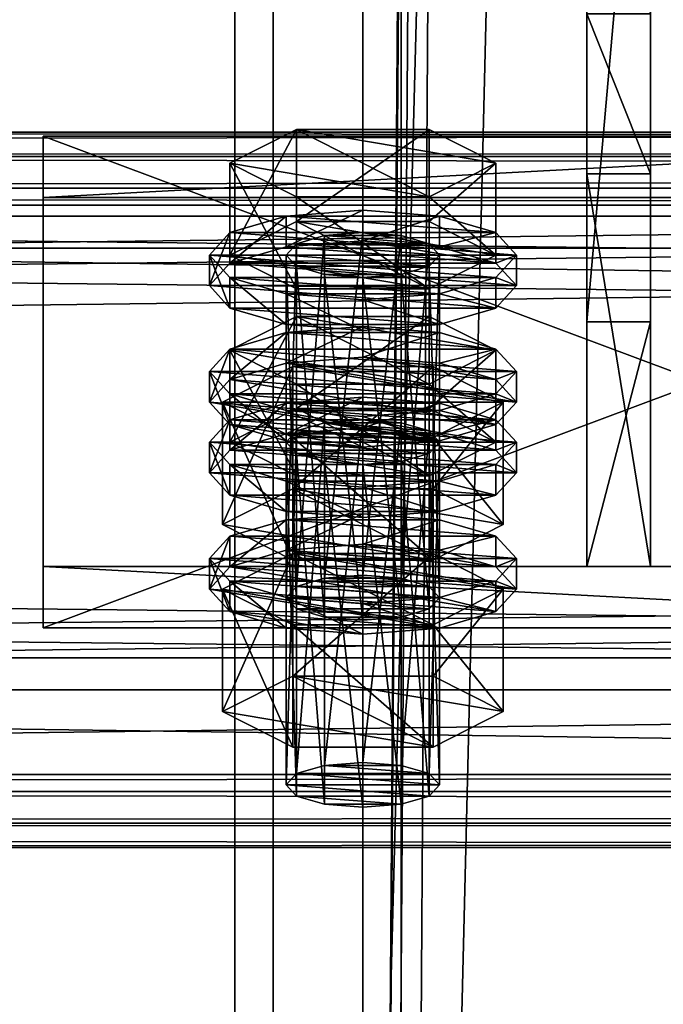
# Model space of a CAD drawing. Header units: millimetres. Extents: x 60485 to 71303, y 100 to 16900.
# Tile 133 of 256: x 65753 to 65803, y 1933 to 2010. Entities that reach past the tile are written whole.
import ezdxf

# ---------------------------------------------------------------- set-up
doc = ezdxf.new("R2010")
doc.units = ezdxf.units.MM
for name, color, linetype in [('1', 7, 'Continuous'), ('13', 7, 'Continuous'), ('3', 7, 'Continuous'), ('4', 7, 'Continuous'), ('6', 7, 'Continuous'), ('9', 7, 'Continuous')]:
    doc.layers.add(name, color=color, linetype=linetype)

msp = doc.modelspace()

# ---------------------------------------------------------------- meshes
at = {"layer": '1', "color": 7}
mesh = msp.add_polyface(dxfattribs=at)
corners = [(65797.5, 1998.302, 3592.059), (65797.5, 1967.603, 3692.471), (65802.5, 1967.603, 3692.471), (65802.5, 1998.302, 3592.059), (65797.5, 1986.732, 3698.322), (65802.5, 1986.732, 3698.322), (65797.5, 2043.19, 3616.253), (65802.5, 2043.19, 3616.253), (65797.5, 2049.04, 3597.116), (65802.5, 2049.04, 3597.116), (65797.5, 2010.788, 3585.42), (65802.5, 2010.788, 3585.42)]
mesh.append_faces([[corners[k] for k in face] for face in [(0, 2, 3, 3), (1, 5, 2, 2), (4, 7, 5, 5), (6, 9, 7, 7), (8, 11, 9, 9), (10, 3, 11, 11), (1, 6, 4, 4), (8, 0, 10, 10), (3, 9, 11, 11), (7, 2, 5, 5)]], dxfattribs={"vtx0": -1, "color": 7})
mesh.append_faces([[corners[k] for k in face] for face in [(6, 0, 8, 8), (9, 3, 7, 7)]], dxfattribs={"vtx0": -1, "vtx1": -1, "color": 7})
mesh.append_faces([[corners[k] for k in face] for face in [(6, 1, 0, 0), (7, 3, 2, 2)]], dxfattribs={"vtx0": -1, "vtx2": -1, "vtx3": -1, "color": 7})
mesh.append_faces([[corners[k] for k in face] for face in [(0, 1, 2, 2), (1, 4, 5, 5), (4, 6, 7, 7), (6, 8, 9, 9), (8, 10, 11, 11), (10, 0, 3, 3)]], dxfattribs={"vtx2": -1, "vtx3": -1, "color": 7})
at = {"layer": '13', "color": 20}
mesh = msp.add_polyface(dxfattribs=at)
corners = [(65774.804, 1979.958, 3660.608), (65785.196, 1987.131, 3662.801), (65774.804, 1987.131, 3662.801), (65785.196, 1981.868, 3680.015), (65769.608, 1984.499, 3671.408), (65774, 1965.169, 3613.214), (65774.804, 1992.823, 3618.531), (65774, 1991.946, 3621.4), (65774.804, 1966.046, 3610.345), (65777, 1993.465, 3616.431), (65777, 1966.688, 3608.244), (65780, 1993.7, 3615.662), (65783, 1990.426, 3626.369), (65777, 1990.426, 3626.369), (65774.804, 1991.068, 3624.269), (65785.196, 1991.068, 3624.269), (65786, 1991.946, 3621.4), (65785.196, 1992.823, 3618.531), (65769.608, 1991.946, 3621.4), (65774.804, 1994.577, 3612.793), (65774.804, 2001.749, 3614.986), (65769.608, 1999.118, 3623.593), (65785.196, 2001.749, 3614.986), (65785.196, 1989.314, 3630.007), (65774.804, 1989.314, 3630.007), (65774.804, 1996.487, 3632.2), (65785.196, 1996.487, 3632.2), (65768, 1989.555, 3620.669), (65769.608, 1991.309, 3614.931), (65769.608, 1993.7, 3615.662), (65768, 1991.946, 3621.4), (65774, 1992.593, 3610.731), (65774, 1994.984, 3611.462), (65780, 1993.063, 3609.193), (65780, 1995.454, 3609.924), (65780, 1986.046, 3632.145), (65774, 1986.516, 3630.607), (65774, 1988.907, 3631.338), (65780, 1988.437, 3632.876), (65769.608, 1987.801, 3626.407), (65769.608, 1990.191, 3627.138), (65790.392, 1991.309, 3614.931), (65792, 1989.555, 3620.669), (65790.392, 1987.801, 3626.407), (65786, 1986.516, 3630.607), (65786, 1988.907, 3631.338), (65790.392, 1990.191, 3627.138), (65792, 1991.946, 3621.4), (65790.392, 1993.7, 3615.662), (65774, 1983.492, 3607.948), (65780, 1986.353, 3607.142), (65774, 1985.883, 3608.679), (65790.392, 1984.599, 3612.88), (65769.608, 1984.599, 3612.88)]
mesh.append_faces([[corners[k] for k in face] for face in [(0, 1, 2, 2), (5, 6, 7, 7), (8, 9, 6, 6), (10, 11, 9, 9), (18, 20, 21, 21), (19, 22, 20, 20), (24, 21, 25, 25), (23, 18, 24, 24), (21, 26, 25, 25), (27, 29, 30, 30), (28, 32, 29, 29), (31, 34, 32, 32), (35, 37, 38, 38), (36, 40, 37, 37), (39, 30, 40, 40), (44, 36, 35, 35), (49, 50, 51, 51)]], dxfattribs={"vtx0": -1, "color": 20})
mesh.append_faces([[corners[k] for k in face] for face in [(3, 4, 2, 2), (12, 13, 14, 14), (15, 14, 7, 7), (16, 7, 6, 6), (17, 6, 9, 9), (23, 19, 18, 18), (26, 21, 20, 20), (41, 33, 31, 31), (41, 31, 28, 28), (42, 28, 27, 27), (43, 27, 39, 39), (44, 39, 36, 36), (45, 37, 40, 40), (46, 40, 30, 30), (47, 30, 29, 29), (48, 29, 32, 32), (52, 53, 51, 51)]], dxfattribs={"vtx0": -1, "vtx2": -1, "vtx3": -1, "color": 20})
mesh.append_faces([[corners[k] for k in face] for face in [(18, 19, 20, 20), (23, 24, 25, 25), (24, 18, 21, 21), (27, 28, 29, 29), (28, 31, 32, 32), (31, 33, 34, 34), (35, 36, 37, 37), (36, 39, 40, 40), (39, 27, 30, 30)]], dxfattribs={"vtx2": -1, "vtx3": -1, "color": 20})
mesh = msp.add_polyface(dxfattribs=at)
corners = [(65790.392, 1984.499, 3671.408), (65774.804, 1987.131, 3662.801), (65785.196, 1987.131, 3662.801), (65780, 1966.923, 3607.476), (65783, 1993.465, 3616.431), (65780, 1993.7, 3615.662), (65783, 1966.688, 3608.244), (65785.196, 1992.823, 3618.531), (65785.196, 1966.046, 3610.345), (65786, 1991.946, 3621.4), (65777, 1990.426, 3626.369), (65783, 1990.426, 3626.369), (65780, 1990.191, 3627.138), (65774.804, 1991.068, 3624.269), (65785.196, 1991.068, 3624.269), (65774, 1991.946, 3621.4), (65774.804, 1992.823, 3618.531), (65777, 1993.465, 3616.431), (65774.804, 1994.577, 3612.793), (65785.196, 1994.577, 3612.793), (65785.196, 2001.749, 3614.986), (65790.392, 1991.946, 3621.4), (65790.392, 1999.118, 3623.593), (65785.196, 1989.314, 3630.007), (65785.196, 1996.487, 3632.2), (65774.804, 1996.487, 3632.2), (65774.804, 2001.749, 3614.986), (65780, 1993.063, 3609.193), (65786, 1992.593, 3610.731), (65786, 1994.984, 3611.462), (65780, 1995.454, 3609.924), (65790.392, 1991.309, 3614.931), (65790.392, 1993.7, 3615.662), (65792, 1989.555, 3620.669), (65792, 1991.946, 3621.4), (65790.392, 1987.801, 3626.407), (65790.392, 1990.191, 3627.138), (65786, 1986.516, 3630.607), (65786, 1988.907, 3631.338), (65780, 1986.046, 3632.145), (65780, 1988.437, 3632.876), (65769.608, 1991.309, 3614.931), (65768, 1989.555, 3620.669), (65769.608, 1987.801, 3626.407), (65774, 1988.907, 3631.338), (65769.608, 1990.191, 3627.138), (65768, 1991.946, 3621.4), (65769.608, 1993.7, 3615.662), (65774, 1994.984, 3611.462), (65786, 1985.883, 3608.679), (65774, 1985.883, 3608.679), (65780, 1986.353, 3607.142)]
mesh.append_faces([[corners[k] for k in face] for face in [(0, 1, 2, 2), (3, 4, 5, 5), (6, 7, 4, 4), (8, 9, 7, 7), (10, 11, 12, 12), (4, 17, 5, 5), (19, 22, 20, 20), (21, 24, 22, 22), (23, 25, 24, 24), (18, 21, 19, 19), (22, 26, 20, 20), (27, 29, 30, 30), (28, 32, 29, 29), (31, 34, 32, 32), (33, 36, 34, 34), (35, 38, 36, 36), (37, 40, 38, 38), (27, 31, 28, 28), (44, 38, 40, 40), (29, 48, 30, 30), (49, 50, 51, 51)]], dxfattribs={"vtx0": -1, "color": 20})
mesh.append_faces([[corners[k] for k in face] for face in [(11, 13, 14, 14), (14, 15, 9, 9), (9, 16, 7, 7), (7, 17, 4, 4), (21, 18, 23, 23), (24, 26, 22, 22), (31, 41, 33, 33), (33, 42, 35, 35), (35, 43, 37, 37), (38, 45, 36, 36), (36, 46, 34, 34), (34, 47, 32, 32), (32, 48, 29, 29)]], dxfattribs={"vtx0": -1, "vtx1": -1, "color": 20})
mesh.append_faces([[corners[k] for k in face] for face in [(18, 19, 20, 20), (19, 21, 22, 22), (21, 23, 24, 24), (27, 28, 29, 29), (28, 31, 32, 32), (31, 33, 34, 34), (33, 35, 36, 36), (35, 37, 38, 38), (37, 39, 40, 40)]], dxfattribs={"vtx2": -1, "vtx3": -1, "color": 20})
mesh = msp.add_polyface(dxfattribs=at)
corners = [(65786, 1977.327, 3669.215), (65774.804, 1978.204, 3666.346), (65777, 1978.846, 3664.246), (65783, 1978.846, 3664.246), (65780, 1979.081, 3663.477), (65769.608, 1977.327, 3669.215), (65774.804, 1979.958, 3660.608), (65774.804, 1987.131, 3662.801), (65769.608, 1984.499, 3671.408), (65774.804, 1974.696, 3677.822), (65774.804, 1981.868, 3680.015), (65785.196, 1981.868, 3680.015), (65769.608, 1976.69, 3662.746), (65774, 1977.975, 3658.546), (65774, 1980.365, 3659.277), (65769.608, 1979.081, 3663.477), (65780, 1978.445, 3657.009), (65780, 1980.835, 3657.74), (65790.392, 1979.081, 3663.477), (65786, 1980.365, 3659.277), (65774, 1965.169, 3613.214), (65774.804, 1966.046, 3610.345), (65774.804, 1992.823, 3618.531), (65777, 1966.688, 3608.244), (65777, 1993.465, 3616.431), (65780, 1966.923, 3607.476), (65780, 1993.7, 3615.662), (65780, 1963.415, 3618.951), (65777, 1990.426, 3626.369), (65780, 1990.191, 3627.138), (65777, 1963.65, 3618.183), (65774.804, 1991.068, 3624.269), (65774.804, 1964.292, 3616.083), (65774, 1991.946, 3621.4), (65769.03, 1970.891, 3614.963), (65774.515, 1983.231, 3608.802), (65769.03, 1980.454, 3617.887), (65774.515, 1973.668, 3605.878), (65785.485, 1983.231, 3608.802), (65785.485, 1977.676, 3626.972), (65774.515, 1977.676, 3626.972), (65790.97, 1980.454, 3617.887), (65768, 1980.454, 3617.887), (65769.608, 1982.208, 3612.149), (65769.608, 1984.599, 3612.88), (65768, 1982.845, 3618.618), (65774, 1983.492, 3607.948), (65774, 1985.883, 3608.679), (65780, 1983.962, 3606.411), (65780, 1986.353, 3607.142), (65780, 1976.945, 3629.362), (65774, 1977.415, 3627.825), (65774, 1979.806, 3628.556), (65780, 1979.336, 3630.093), (65769.608, 1978.7, 3623.624), (65769.608, 1981.09, 3624.355), (65790.392, 1982.208, 3612.149), (65792, 1980.454, 3617.887), (65790.392, 1978.7, 3623.624), (65786, 1977.415, 3627.825), (65786, 1979.806, 3628.556), (65790.392, 1981.09, 3624.355), (65792, 1982.845, 3618.618)]
mesh.append_faces([[corners[k] for k in face] for face in [(3, 2, 4, 4), (5, 7, 8, 8), (9, 8, 10, 10), (8, 11, 10, 10), (12, 14, 15, 15), (13, 17, 14, 14), (19, 14, 17, 17), (27, 28, 29, 29), (30, 31, 28, 28), (32, 33, 31, 31), (34, 35, 36, 36), (37, 38, 35, 35), (36, 39, 40, 40), (42, 44, 45, 45), (43, 47, 44, 44), (50, 52, 53, 53), (51, 55, 52, 52), (54, 45, 55, 55), (52, 60, 53, 53)]], dxfattribs={"vtx0": -1, "color": 20})
mesh.append_faces([[corners[k] for k in face] for face in [(0, 1, 2, 2), (18, 15, 14, 14), (41, 36, 35, 35), (56, 48, 46, 46), (57, 46, 43, 43), (58, 43, 42, 42), (59, 42, 54, 54), (60, 52, 55, 55), (61, 55, 45, 45), (62, 45, 44, 44)]], dxfattribs={"vtx0": -1, "vtx2": -1, "vtx3": -1, "color": 20})
mesh.append_faces([[corners[k] for k in face] for face in [(5, 6, 7, 7), (9, 5, 8, 8), (12, 13, 14, 14), (13, 16, 17, 17), (20, 21, 22, 22), (21, 23, 24, 24), (23, 25, 26, 26), (32, 20, 33, 33), (42, 43, 44, 44), (43, 46, 47, 47), (46, 48, 49, 49), (50, 51, 52, 52), (51, 54, 55, 55), (54, 42, 45, 45)]], dxfattribs={"vtx2": -1, "vtx3": -1, "color": 20})
mesh = msp.add_polyface(dxfattribs=at)
corners = [(65785.196, 1978.204, 3666.346), (65777, 1978.846, 3664.246), (65783, 1978.846, 3664.246), (65774.804, 1979.958, 3660.608), (65785.196, 1979.958, 3660.608), (65785.196, 1987.131, 3662.801), (65790.392, 1977.327, 3669.215), (65790.392, 1984.499, 3671.408), (65785.196, 1974.696, 3677.822), (65785.196, 1981.868, 3680.015), (65774.804, 1981.868, 3680.015), (65774.804, 1987.131, 3662.801), (65780, 1978.445, 3657.009), (65786, 1977.975, 3658.546), (65786, 1980.365, 3659.277), (65780, 1980.835, 3657.74), (65790.392, 1979.081, 3663.477), (65792, 1977.327, 3669.215), (65769.608, 1979.081, 3663.477), (65774, 1980.365, 3659.277), (65780, 1966.923, 3607.476), (65783, 1966.688, 3608.244), (65783, 1993.465, 3616.431), (65785.196, 1966.046, 3610.345), (65785.196, 1992.823, 3618.531), (65786, 1965.169, 3613.214), (65786, 1991.946, 3621.4), (65785.196, 1991.068, 3624.269), (65785.196, 1964.292, 3616.083), (65783, 1990.426, 3626.369), (65783, 1963.65, 3618.183), (65780, 1990.191, 3627.138), (65774.515, 1973.668, 3605.878), (65785.485, 1973.668, 3605.878), (65785.485, 1983.231, 3608.802), (65790.97, 1980.454, 3617.887), (65785.485, 1977.676, 3626.972), (65769.03, 1980.454, 3617.887), (65774.515, 1983.231, 3608.802), (65780, 1983.962, 3606.411), (65786, 1983.492, 3607.948), (65786, 1985.883, 3608.679), (65780, 1986.353, 3607.142), (65790.392, 1982.208, 3612.149), (65790.392, 1984.599, 3612.88), (65792, 1980.454, 3617.887), (65792, 1982.845, 3618.618), (65790.392, 1978.7, 3623.624), (65790.392, 1981.09, 3624.355), (65786, 1977.415, 3627.825), (65786, 1979.806, 3628.556), (65780, 1979.336, 3630.093), (65774, 1983.492, 3607.948), (65769.608, 1982.208, 3612.149), (65768, 1980.454, 3617.887), (65769.608, 1981.09, 3624.355), (65768, 1982.845, 3618.618), (65769.608, 1984.599, 3612.88), (65774, 1985.883, 3608.679)]
mesh.append_faces([[corners[k] for k in face] for face in [(4, 7, 5, 5), (6, 9, 7, 7), (8, 10, 9, 9), (3, 6, 4, 4), (12, 14, 15, 15), (13, 16, 14, 14), (25, 27, 26, 26), (28, 29, 27, 27), (30, 31, 29, 29), (33, 35, 34, 34), (35, 38, 34, 34), (39, 41, 42, 42), (40, 44, 41, 41), (43, 46, 44, 44), (45, 48, 46, 46), (47, 50, 48, 48), (49, 51, 50, 50), (39, 43, 40, 40)]], dxfattribs={"vtx0": -1, "color": 20})
mesh.append_faces([[corners[k] for k in face] for face in [(0, 1, 2, 2), (9, 11, 7, 7), (17, 18, 16, 16), (16, 19, 14, 14), (36, 37, 35, 35), (43, 52, 45, 45), (45, 53, 47, 47), (47, 54, 49, 49), (50, 55, 48, 48), (48, 56, 46, 46), (46, 57, 44, 44), (44, 58, 41, 41)]], dxfattribs={"vtx0": -1, "vtx1": -1, "color": 20})
mesh.append_faces([[corners[k] for k in face] for face in [(3, 4, 5, 5), (4, 6, 7, 7), (6, 8, 9, 9), (12, 13, 14, 14), (20, 21, 22, 22), (21, 23, 24, 24), (23, 25, 26, 26), (32, 33, 34, 34), (39, 40, 41, 41), (40, 43, 44, 44), (43, 45, 46, 46), (45, 47, 48, 48), (47, 49, 50, 50)]], dxfattribs={"vtx2": -1, "vtx3": -1, "color": 20})
mesh = msp.add_polyface(dxfattribs=at)
corners = [(65774, 1950.55, 3661.029), (65774.804, 1978.204, 3666.346), (65774, 1977.327, 3669.215), (65774.804, 1951.428, 3658.16), (65777, 1978.846, 3664.246), (65777, 1952.07, 3656.06), (65780, 1979.081, 3663.477), (65777, 1949.031, 3665.998), (65774.804, 1976.45, 3672.084), (65777, 1975.808, 3674.184), (65774.804, 1949.673, 3663.898), (65780, 1975.573, 3674.953), (65785.196, 1976.45, 3672.084), (65786, 1977.327, 3669.215), (65785.196, 1974.696, 3677.822), (65774.804, 1974.696, 3677.822), (65774.804, 1981.868, 3680.015), (65774.804, 1979.958, 3660.608), (65769.608, 1977.327, 3669.215), (65768, 1974.936, 3668.484), (65769.608, 1976.69, 3662.746), (65769.608, 1979.081, 3663.477), (65768, 1977.327, 3669.215), (65780, 1971.428, 3679.96), (65774, 1971.898, 3678.423), (65774, 1974.289, 3679.153), (65780, 1973.819, 3680.691), (65769.608, 1973.182, 3674.222), (65769.608, 1975.573, 3674.953), (65790.392, 1976.69, 3662.746), (65774, 1977.975, 3658.546), (65792, 1974.936, 3668.484), (65790.392, 1973.182, 3674.222), (65786, 1971.898, 3678.423), (65786, 1974.289, 3679.153), (65790.392, 1975.573, 3674.953), (65792, 1977.327, 3669.215), (65769.608, 1967.59, 3659.964), (65774, 1968.874, 3655.764), (65774, 1971.264, 3656.495), (65769.608, 1969.98, 3660.695), (65780, 1969.344, 3654.226), (65780, 1971.734, 3654.957), (65792, 1968.226, 3666.433), (65768, 1968.226, 3666.433), (65790.392, 1969.98, 3660.695), (65786, 1971.264, 3656.495), (65780, 1963.415, 3618.951), (65777, 1963.65, 3618.183), (65777, 1990.426, 3626.369), (65774.804, 1964.292, 3616.083), (65774.804, 1991.068, 3624.269), (65769.03, 1970.891, 3614.963), (65774.515, 1973.668, 3605.878), (65774.515, 1983.231, 3608.802), (65785.485, 1968.113, 3624.048), (65774.515, 1968.113, 3624.048), (65774.515, 1977.676, 3626.972), (65769.03, 1980.454, 3617.887), (65786, 1977.415, 3627.825), (65769.608, 1978.7, 3623.624), (65780, 1976.945, 3629.362), (65774, 1977.415, 3627.825)]
mesh.append_faces([[corners[k] for k in face] for face in [(0, 1, 2, 2), (3, 4, 1, 1), (5, 6, 4, 4), (7, 8, 9, 9), (10, 2, 8, 8), (8, 11, 9, 9), (14, 18, 15, 15), (19, 21, 22, 22), (23, 25, 26, 26), (24, 28, 25, 25), (27, 22, 28, 28), (33, 24, 23, 23), (37, 39, 40, 40), (38, 42, 39, 39), (46, 39, 42, 42), (56, 58, 57, 57), (61, 60, 62, 62)]], dxfattribs={"vtx0": -1, "color": 20})
mesh.append_faces([[corners[k] for k in face] for face in [(59, 60, 61, 61)]], dxfattribs={"vtx0": -1, "vtx1": -1, "color": 20})
mesh.append_faces([[corners[k] for k in face] for face in [(12, 8, 2, 2), (13, 2, 1, 1), (14, 17, 18, 18), (29, 30, 20, 20), (31, 20, 19, 19), (32, 19, 27, 27), (33, 27, 24, 24), (34, 25, 28, 28), (35, 28, 22, 22), (36, 22, 21, 21), (43, 44, 40, 40), (45, 40, 39, 39), (55, 53, 52, 52)]], dxfattribs={"vtx0": -1, "vtx2": -1, "vtx3": -1, "color": 20})
mesh.append_faces([[corners[k] for k in face] for face in [(14, 15, 16, 16), (19, 20, 21, 21), (23, 24, 25, 25), (24, 27, 28, 28), (27, 19, 22, 22), (37, 38, 39, 39), (38, 41, 42, 42), (47, 48, 49, 49), (48, 50, 51, 51), (52, 53, 54, 54), (55, 56, 57, 57), (56, 52, 58, 58)]], dxfattribs={"vtx2": -1, "vtx3": -1, "color": 20})
mesh = msp.add_polyface(dxfattribs=at)
corners = [(65780, 1952.305, 3655.291), (65783, 1978.846, 3664.246), (65780, 1979.081, 3663.477), (65783, 1952.07, 3656.06), (65785.196, 1978.204, 3666.346), (65785.196, 1951.428, 3658.16), (65786, 1977.327, 3669.215), (65786, 1950.55, 3661.029), (65785.196, 1976.45, 3672.084), (65785.196, 1949.673, 3663.898), (65783, 1975.808, 3674.184), (65780, 1975.573, 3674.953), (65774.804, 1976.45, 3672.084), (65774, 1977.327, 3669.215), (65777, 1978.846, 3664.246), (65790.392, 1977.327, 3669.215), (65774.804, 1979.958, 3660.608), (65785.196, 1974.696, 3677.822), (65786, 1977.975, 3658.546), (65790.392, 1976.69, 3662.746), (65790.392, 1979.081, 3663.477), (65792, 1974.936, 3668.484), (65792, 1977.327, 3669.215), (65790.392, 1973.182, 3674.222), (65790.392, 1975.573, 3674.953), (65786, 1971.898, 3678.423), (65786, 1974.289, 3679.153), (65780, 1971.428, 3679.96), (65780, 1973.819, 3680.691), (65774, 1977.975, 3658.546), (65780, 1978.445, 3657.009), (65769.608, 1976.69, 3662.746), (65768, 1974.936, 3668.484), (65769.608, 1973.182, 3674.222), (65774, 1974.289, 3679.153), (65769.608, 1975.573, 3674.953), (65768, 1977.327, 3669.215), (65780, 1969.344, 3654.226), (65786, 1968.874, 3655.764), (65786, 1971.264, 3656.495), (65780, 1971.734, 3654.957), (65790.392, 1967.59, 3659.964), (65790.392, 1969.98, 3660.695), (65792, 1968.226, 3666.433), (65769.608, 1969.98, 3660.695), (65774, 1971.264, 3656.495), (65786, 1965.169, 3613.214), (65785.196, 1964.292, 3616.083), (65785.196, 1991.068, 3624.269), (65783, 1963.65, 3618.183), (65783, 1990.426, 3626.369), (65780, 1963.415, 3618.951), (65780, 1990.191, 3627.138), (65785.485, 1973.668, 3605.878), (65790.97, 1970.891, 3614.963), (65790.97, 1980.454, 3617.887), (65785.485, 1968.113, 3624.048), (65785.485, 1977.676, 3626.972), (65774.515, 1977.676, 3626.972), (65774.515, 1973.668, 3605.878), (65786, 1977.415, 3627.825), (65780, 1976.945, 3629.362), (65780, 1979.336, 3630.093)]
mesh.append_faces([[corners[k] for k in face] for face in [(0, 1, 2, 2), (3, 4, 1, 1), (5, 6, 4, 4), (7, 8, 6, 6), (9, 10, 8, 8), (19, 22, 20, 20), (21, 24, 22, 22), (23, 26, 24, 24), (25, 28, 26, 26), (29, 18, 30, 30), (34, 26, 28, 28), (37, 39, 40, 40), (38, 42, 39, 39), (54, 57, 55, 55), (56, 58, 57, 57), (59, 54, 53, 53)]], dxfattribs={"vtx0": -1, "color": 20})
mesh.append_faces([[corners[k] for k in face] for face in [(11, 12, 10, 10), (10, 12, 8, 8), (8, 13, 6, 6), (6, 14, 4, 4), (15, 16, 17, 17), (18, 29, 19, 19), (19, 31, 21, 21), (21, 32, 23, 23), (23, 33, 25, 25), (26, 35, 24, 24), (24, 36, 22, 22), (43, 44, 42, 42), (42, 45, 39, 39), (54, 59, 56, 56)]], dxfattribs={"vtx0": -1, "vtx1": -1, "color": 20})
mesh.append_faces([[corners[k] for k in face] for face in [(18, 19, 20, 20), (19, 21, 22, 22), (21, 23, 24, 24), (23, 25, 26, 26), (25, 27, 28, 28), (37, 38, 39, 39), (38, 41, 42, 42), (46, 47, 48, 48), (47, 49, 50, 50), (49, 51, 52, 52), (53, 54, 55, 55), (54, 56, 57, 57), (60, 61, 62, 62)]], dxfattribs={"vtx2": -1, "vtx3": -1, "color": 20})
mesh = msp.add_polyface(dxfattribs=at)
corners = [(65774, 1950.55, 3661.029), (65774.804, 1951.428, 3658.16), (65774.804, 1978.204, 3666.346), (65777, 1952.07, 3656.06), (65777, 1978.846, 3664.246), (65780, 1952.305, 3655.291), (65780, 1979.081, 3663.477), (65780, 1948.796, 3666.767), (65777, 1949.031, 3665.998), (65777, 1975.808, 3674.184), (65780, 1975.573, 3674.953), (65774.804, 1949.673, 3663.898), (65774.804, 1976.45, 3672.084), (65774, 1977.327, 3669.215), (65785.196, 1951.428, 3658.16), (65786, 1950.55, 3661.029), (65785.196, 1949.673, 3663.898), (65783, 1949.031, 3665.998), (65769.03, 1956.272, 3662.778), (65774.515, 1959.05, 3653.693), (65774.515, 1968.613, 3656.617), (65769.03, 1965.835, 3665.702), (65785.485, 1968.613, 3656.617), (65785.485, 1953.495, 3671.863), (65774.515, 1953.495, 3671.863), (65774.515, 1963.058, 3674.787), (65785.485, 1963.058, 3674.787), (65768, 1965.835, 3665.702), (65769.608, 1967.59, 3659.964), (65769.608, 1969.98, 3660.695), (65768, 1968.226, 3666.433), (65780, 1962.327, 3677.178), (65774, 1962.797, 3675.64), (65774, 1965.188, 3676.371), (65780, 1964.718, 3677.908), (65769.608, 1964.081, 3671.44), (65769.608, 1966.472, 3672.171), (65790.392, 1967.59, 3659.964), (65780, 1969.344, 3654.226), (65774, 1968.874, 3655.764), (65792, 1965.835, 3665.702), (65790.392, 1964.081, 3671.44), (65786, 1962.797, 3675.64), (65786, 1965.188, 3676.371), (65790.392, 1966.472, 3672.171), (65785.196, 1966.046, 3610.345), (65777, 1966.688, 3608.244), (65774.804, 1966.046, 3610.345), (65786, 1965.169, 3613.214), (65774, 1965.169, 3613.214), (65785.196, 1964.292, 3616.083), (65774.804, 1964.292, 3616.083), (65783, 1963.65, 3618.183), (65777, 1963.65, 3618.183), (65785.485, 1968.113, 3624.048), (65769.03, 1970.891, 3614.963), (65774.515, 1968.113, 3624.048)]
mesh.append_faces([[corners[k] for k in face] for face in [(7, 9, 10, 10), (17, 8, 7, 7), (18, 20, 21, 21), (19, 22, 20, 20), (24, 21, 25, 25), (23, 18, 24, 24), (21, 26, 25, 25), (27, 29, 30, 30), (31, 33, 34, 34), (32, 36, 33, 33), (35, 30, 36, 36), (31, 35, 32, 32), (54, 55, 56, 56)]], dxfattribs={"vtx0": -1, "color": 20})
mesh.append_faces([[corners[k] for k in face] for face in [(42, 35, 31, 31)]], dxfattribs={"vtx0": -1, "vtx1": -1, "color": 20})
mesh.append_faces([[corners[k] for k in face] for face in [(14, 3, 1, 1), (15, 1, 0, 0), (16, 0, 11, 11), (17, 11, 8, 8), (23, 19, 18, 18), (26, 21, 20, 20), (37, 38, 39, 39), (40, 39, 28, 28), (41, 28, 27, 27), (42, 27, 35, 35), (43, 33, 36, 36), (44, 36, 30, 30), (45, 46, 47, 47), (48, 47, 49, 49), (50, 49, 51, 51), (52, 51, 53, 53)]], dxfattribs={"vtx0": -1, "vtx2": -1, "vtx3": -1, "color": 20})
mesh.append_faces([[corners[k] for k in face] for face in [(0, 1, 2, 2), (1, 3, 4, 4), (3, 5, 6, 6), (7, 8, 9, 9), (8, 11, 12, 12), (11, 0, 13, 13), (18, 19, 20, 20), (23, 24, 25, 25), (24, 18, 21, 21), (27, 28, 29, 29), (31, 32, 33, 33), (32, 35, 36, 36), (35, 27, 30, 30)]], dxfattribs={"vtx2": -1, "vtx3": -1, "color": 20})
mesh = msp.add_polyface(dxfattribs=at)
corners = [(65780, 1952.305, 3655.291), (65783, 1952.07, 3656.06), (65783, 1978.846, 3664.246), (65785.196, 1951.428, 3658.16), (65785.196, 1978.204, 3666.346), (65786, 1950.55, 3661.029), (65786, 1977.327, 3669.215), (65785.196, 1949.673, 3663.898), (65785.196, 1976.45, 3672.084), (65783, 1949.031, 3665.998), (65783, 1975.808, 3674.184), (65780, 1948.796, 3666.767), (65780, 1975.573, 3674.953), (65777, 1952.07, 3656.06), (65774.804, 1951.428, 3658.16), (65774, 1950.55, 3661.029), (65774.804, 1949.673, 3663.898), (65774.515, 1959.05, 3653.693), (65785.485, 1959.05, 3653.693), (65785.485, 1968.613, 3656.617), (65790.97, 1956.272, 3662.778), (65790.97, 1965.835, 3665.702), (65785.485, 1953.495, 3671.863), (65785.485, 1963.058, 3674.787), (65774.515, 1963.058, 3674.787), (65774.515, 1968.613, 3656.617), (65790.392, 1967.59, 3659.964), (65792, 1965.835, 3665.702), (65792, 1968.226, 3666.433), (65790.392, 1969.98, 3660.695), (65790.392, 1964.081, 3671.44), (65790.392, 1966.472, 3672.171), (65786, 1962.797, 3675.64), (65786, 1965.188, 3676.371), (65780, 1962.327, 3677.178), (65780, 1964.718, 3677.908), (65780, 1969.344, 3654.226), (65786, 1968.874, 3655.764), (65774, 1968.874, 3655.764), (65769.608, 1967.59, 3659.964), (65768, 1965.835, 3665.702), (65774, 1965.188, 3676.371), (65769.608, 1966.472, 3672.171), (65768, 1968.226, 3666.433), (65777, 1966.688, 3608.244), (65783, 1966.688, 3608.244), (65780, 1966.923, 3607.476), (65785.196, 1966.046, 3610.345), (65774.804, 1966.046, 3610.345), (65786, 1965.169, 3613.214), (65774, 1965.169, 3613.214), (65785.196, 1964.292, 3616.083), (65774.804, 1964.292, 3616.083), (65783, 1963.65, 3618.183), (65777, 1963.65, 3618.183), (65780, 1963.415, 3618.951)]
mesh.append_faces([[corners[k] for k in face] for face in [(9, 12, 10, 10), (13, 1, 0, 0), (18, 21, 19, 19), (20, 23, 21, 21), (22, 24, 23, 23), (17, 20, 18, 18), (21, 25, 19, 19), (26, 28, 29, 29), (27, 31, 28, 28), (30, 33, 31, 31), (32, 35, 33, 33), (36, 26, 37, 37), (41, 33, 35, 35), (44, 45, 46, 46), (53, 54, 55, 55)]], dxfattribs={"vtx0": -1, "color": 20})
mesh.append_faces([[corners[k] for k in face] for face in [(1, 13, 3, 3), (3, 14, 5, 5), (5, 15, 7, 7), (7, 16, 9, 9), (20, 17, 22, 22), (23, 25, 21, 21), (26, 38, 27, 27), (27, 39, 30, 30), (30, 40, 32, 32), (33, 42, 31, 31), (31, 43, 28, 28), (45, 44, 47, 47), (47, 48, 49, 49), (49, 50, 51, 51), (51, 52, 53, 53)]], dxfattribs={"vtx0": -1, "vtx1": -1, "color": 20})
mesh.append_faces([[corners[k] for k in face] for face in [(0, 1, 2, 2), (1, 3, 4, 4), (3, 5, 6, 6), (5, 7, 8, 8), (7, 9, 10, 10), (9, 11, 12, 12), (17, 18, 19, 19), (18, 20, 21, 21), (20, 22, 23, 23), (26, 27, 28, 28), (27, 30, 31, 31), (30, 32, 33, 33), (32, 34, 35, 35)]], dxfattribs={"vtx2": -1, "vtx3": -1, "color": 20})
at = {"layer": '3', "color": 91}
mesh = msp.add_polyface(dxfattribs=at)
corners = [(65770, 8485, 5564.7), (65830, 8485, 5564.7), (65830, 145.041, 3014.919), (65770, 145.041, 3014.919), (65770, 271.84, 2970.03), (65830, 271.84, 2970.03), (65830, 8485, 5481.045), (65770, 8485, 5481.045), (65770, 145.041, 2970.03), (65827, 8485, 5484.182), (65773, 8485, 5484.182), (65773, 8485, 5561.563), (65827, 8485, 5561.563), (65773, 145.041, 3011.782), (65827, 145.041, 3011.782), (65773, 261.579, 2970.03), (65773, 145.041, 2970.03), (65827, 261.579, 2970.03), (65827, 145.041, 2970.03), (65830, 145.041, 2970.03)]
mesh.append_faces([[corners[k] for k in face] for face in [(0, 2, 3, 3), (4, 6, 7, 7), (4, 3, 8, 8), (0, 4, 7, 7), (12, 13, 14, 14), (15, 11, 10, 10), (13, 15, 16, 16), (17, 10, 9, 9), (17, 14, 18, 18), (12, 17, 9, 9), (8, 13, 16, 16), (18, 2, 19, 19), (5, 1, 6, 6), (2, 5, 19, 19), (5, 18, 19, 19), (15, 8, 16, 16)]], dxfattribs={"vtx0": -1, "color": 91})
mesh.append_faces([[corners[k] for k in face] for face in [(3, 4, 0, 0), (0, 11, 1, 1), (11, 7, 10, 10), (10, 7, 9, 9), (1, 12, 6, 6), (12, 1, 11, 11), (6, 9, 7, 7), (11, 15, 13, 13), (14, 17, 12, 12), (2, 14, 3, 3), (3, 13, 8, 8), (1, 5, 2, 2), (18, 5, 17, 17), (17, 5, 15, 15), (8, 15, 4, 4), (4, 15, 5, 5)]], dxfattribs={"vtx0": -1, "vtx1": -1, "color": 91})
mesh.append_faces([[corners[k] for k in face] for face in [(11, 0, 7, 7), (6, 12, 9, 9), (2, 18, 14, 14), (3, 14, 13, 13)]], dxfattribs={"vtx0": -1, "vtx2": -1, "vtx3": -1, "color": 91})
mesh.append_faces([[corners[k] for k in face] for face in [(0, 1, 2, 2), (4, 5, 6, 6), (12, 11, 13, 13), (17, 15, 10, 10)]], dxfattribs={"vtx2": -1, "vtx3": -1, "color": 91})
mesh = msp.add_polyface(dxfattribs=at)
corners = [(65845, 1996.444, 3581.034), (65755, 1996.444, 3581.034), (65755, 1962.821, 3691.009), (65845, 1962.821, 3691.009), (65755, 2001.225, 3582.496), (65755, 1967.603, 3692.471), (65845, 2001.225, 3582.496), (65845, 1967.603, 3692.471)]
mesh.append_faces([[corners[k] for k in face] for face in [(0, 2, 3, 3), (1, 5, 2, 2), (4, 7, 5, 5), (6, 3, 7, 7), (1, 6, 4, 4), (3, 5, 7, 7)]], dxfattribs={"vtx0": -1, "color": 91})
mesh.append_faces([[corners[k] for k in face] for face in [(0, 1, 2, 2), (1, 4, 5, 5), (4, 6, 7, 7), (6, 0, 3, 3), (1, 0, 6, 6), (3, 2, 5, 5)]], dxfattribs={"vtx2": -1, "vtx3": -1, "color": 91})
at = {"layer": '4', "color": 171}
mesh = msp.add_polyface(dxfattribs=at)
corners = [(65783, 3361.914, 3914.76), (65817, 3361.914, 3914.76), (65817, 1845.026, 3030.03), (65783, 1845.026, 3030.03), (65817, 3136.66, 3845.893), (65817, 1737.845, 3030.03), (65783, 3136.66, 3845.893), (65783, 1737.845, 3030.03), (65780, 3374.428, 3918.585), (65780, 3124.146, 3842.067), (65780, 1731.89, 3030.03), (65780, 1850.981, 3030.03), (65820, 3124.146, 3842.067), (65820, 1731.89, 3030.03), (65820, 3374.428, 3918.585), (65820, 1850.981, 3030.03)]
mesh.append_faces([[corners[k] for k in face] for face in [(0, 2, 3, 3), (1, 5, 2, 2), (4, 7, 5, 5), (6, 3, 7, 7), (8, 10, 11, 11), (9, 13, 10, 10), (12, 15, 13, 13), (14, 11, 15, 15)]], dxfattribs={"vtx0": -1, "color": 171})
mesh.append_faces([[corners[k] for k in face] for face in [(9, 6, 12, 12), (6, 8, 0, 0), (0, 8, 1, 1), (12, 4, 14, 14), (4, 12, 6, 6), (14, 1, 8, 8), (11, 3, 15, 15), (3, 10, 7, 7), (7, 10, 5, 5), (15, 2, 13, 13), (2, 15, 3, 3), (13, 5, 10, 10)]], dxfattribs={"vtx0": -1, "vtx1": -1, "color": 171})
mesh.append_faces([[corners[k] for k in face] for face in [(6, 9, 8, 8), (14, 4, 1, 1), (3, 11, 10, 10), (13, 2, 5, 5)]], dxfattribs={"vtx0": -1, "vtx2": -1, "vtx3": -1, "color": 171})
mesh.append_faces([[corners[k] for k in face] for face in [(0, 1, 2, 2), (1, 4, 5, 5), (4, 6, 7, 7), (6, 0, 3, 3), (8, 9, 10, 10), (9, 12, 13, 13), (12, 14, 15, 15), (14, 8, 11, 11)]], dxfattribs={"vtx2": -1, "vtx3": -1, "color": 171})
at = {"layer": '6', "color": 2}
mesh = msp.add_polyface(dxfattribs=at)
corners = [(65773, 8445, 2973.03), (65827, 8445, 2973.03), (65827, 281.652, 2973.03), (65773, 281.652, 2973.03), (65827, 8445, 3027.03), (65827, 458.279, 3027.03), (65773, 8445, 3027.03), (65773, 458.279, 3027.03), (65770, 8445, 2970.03), (65770, 8445, 3030.03), (65770, 468.091, 3030.03), (65770, 271.84, 2970.03), (65830, 8445, 3030.03), (65830, 468.091, 3030.03), (65830, 8445, 2970.03), (65830, 271.84, 2970.03)]
mesh.append_faces([[corners[k] for k in face] for face in [(0, 2, 3, 3), (1, 5, 2, 2), (4, 7, 5, 5), (6, 3, 7, 7), (8, 10, 11, 11), (9, 13, 10, 10), (12, 15, 13, 13), (14, 11, 15, 15)]], dxfattribs={"vtx0": -1, "color": 2})
mesh.append_faces([[corners[k] for k in face] for face in [(9, 6, 12, 12), (6, 8, 0, 0), (0, 8, 1, 1), (12, 4, 14, 14), (4, 12, 6, 6), (14, 1, 8, 8), (11, 3, 15, 15), (3, 10, 7, 7), (7, 10, 5, 5), (15, 2, 13, 13), (2, 15, 3, 3), (13, 5, 10, 10)]], dxfattribs={"vtx0": -1, "vtx1": -1, "color": 2})
mesh.append_faces([[corners[k] for k in face] for face in [(6, 9, 8, 8), (14, 4, 1, 1), (3, 11, 10, 10), (13, 2, 5, 5)]], dxfattribs={"vtx0": -1, "vtx2": -1, "vtx3": -1, "color": 2})
mesh.append_faces([[corners[k] for k in face] for face in [(0, 1, 2, 2), (1, 4, 5, 5), (4, 6, 7, 7), (6, 0, 3, 3), (8, 9, 10, 10), (9, 12, 13, 13), (12, 14, 15, 15), (14, 8, 11, 11)]], dxfattribs={"vtx2": -1, "vtx3": -1, "color": 2})
at = {"layer": '9', "color": 243}
mesh = msp.add_polyface(dxfattribs=at)
corners = [(66100, 1950.032, 3572.071), (66100, 1994.976, 3585.819), (62900, 1994.976, 3585.819), (62900, 1950.032, 3572.071), (66100, 1960.46, 3698.658), (62900, 1960.46, 3698.658), (66100, 1995.842, 3709.481), (62900, 1995.842, 3709.481), (66100, 1999.645, 3697.049), (62900, 1999.645, 3697.049), (66100, 2001.557, 3697.634), (62900, 2001.557, 3697.634), (66100, 1997.17, 3711.978), (62900, 1997.17, 3711.978), (66100, 1957.963, 3699.985), (62900, 1957.963, 3699.985), (66100, 1992.478, 3587.146), (62900, 1992.478, 3587.146), (66100, 1951.359, 3574.569), (62900, 1951.359, 3574.569), (66100, 1947.556, 3587), (62900, 1947.556, 3587), (66100, 1945.644, 3586.415), (62900, 1945.644, 3586.415)]
mesh.append_faces([[corners[k] for k in face] for face in [(0, 2, 3, 3), (1, 5, 2, 2), (4, 7, 5, 5), (6, 9, 7, 7), (8, 11, 9, 9), (10, 13, 11, 11), (12, 15, 13, 13), (14, 17, 15, 15), (16, 19, 17, 17), (18, 21, 19, 19), (20, 23, 21, 21), (22, 3, 23, 23), (6, 10, 8, 8), (20, 0, 22, 22), (11, 7, 9, 9)]], dxfattribs={"vtx0": -1, "color": 243})
mesh.append_faces([[corners[k] for k in face] for face in [(12, 6, 14, 14), (14, 1, 16, 16), (16, 0, 18, 18), (18, 0, 20, 20), (3, 19, 23, 23), (19, 2, 17, 17), (17, 2, 15, 15), (15, 5, 13, 13), (13, 7, 11, 11)]], dxfattribs={"vtx0": -1, "vtx1": -1, "color": 243})
mesh.append_faces([[corners[k] for k in face] for face in [(6, 12, 10, 10), (14, 6, 4, 4), (14, 4, 1, 1), (16, 1, 0, 0), (19, 3, 2, 2), (15, 2, 5, 5), (13, 5, 7, 7)]], dxfattribs={"vtx0": -1, "vtx2": -1, "vtx3": -1, "color": 243})
mesh.append_faces([[corners[k] for k in face] for face in [(21, 23, 19, 19)]], dxfattribs={"vtx1": -1, "color": 243})
mesh.append_faces([[corners[k] for k in face] for face in [(0, 1, 2, 2), (1, 4, 5, 5), (4, 6, 7, 7), (6, 8, 9, 9), (8, 10, 11, 11), (10, 12, 13, 13), (12, 14, 15, 15), (14, 16, 17, 17), (16, 18, 19, 19), (18, 20, 21, 21), (20, 22, 23, 23), (22, 0, 3, 3)]], dxfattribs={"vtx2": -1, "vtx3": -1, "color": 243})
mesh = msp.add_polyface(dxfattribs=at)
corners = [(68700, 1950.032, 3572.071), (68700, 1994.976, 3585.819), (65500, 1994.976, 3585.819), (65500, 1950.032, 3572.071), (68700, 1960.46, 3698.658), (65500, 1960.46, 3698.658), (68700, 1995.842, 3709.481), (65500, 1995.842, 3709.481), (68700, 1999.645, 3697.049), (65500, 1999.645, 3697.049), (68700, 2001.557, 3697.634), (65500, 2001.557, 3697.634), (68700, 1997.17, 3711.978), (65500, 1997.17, 3711.978), (68700, 1957.963, 3699.985), (65500, 1957.963, 3699.985), (68700, 1992.478, 3587.146), (65500, 1992.478, 3587.146), (68700, 1951.359, 3574.569), (65500, 1951.359, 3574.569), (68700, 1947.556, 3587), (65500, 1947.556, 3587), (68700, 1945.644, 3586.415), (65500, 1945.644, 3586.415)]
mesh.append_faces([[corners[k] for k in face] for face in [(0, 2, 3, 3), (1, 5, 2, 2), (4, 7, 5, 5), (6, 9, 7, 7), (8, 11, 9, 9), (10, 13, 11, 11), (12, 15, 13, 13), (14, 17, 15, 15), (16, 19, 17, 17), (18, 21, 19, 19), (20, 23, 21, 21), (22, 3, 23, 23), (6, 10, 8, 8), (20, 0, 22, 22), (11, 7, 9, 9)]], dxfattribs={"vtx0": -1, "color": 243})
mesh.append_faces([[corners[k] for k in face] for face in [(12, 6, 14, 14), (14, 1, 16, 16), (16, 0, 18, 18), (18, 0, 20, 20), (3, 19, 23, 23), (19, 2, 17, 17), (17, 2, 15, 15), (15, 5, 13, 13), (13, 7, 11, 11)]], dxfattribs={"vtx0": -1, "vtx1": -1, "color": 243})
mesh.append_faces([[corners[k] for k in face] for face in [(6, 12, 10, 10), (14, 6, 4, 4), (14, 4, 1, 1), (16, 1, 0, 0), (19, 3, 2, 2), (15, 2, 5, 5), (13, 5, 7, 7)]], dxfattribs={"vtx0": -1, "vtx2": -1, "vtx3": -1, "color": 243})
mesh.append_faces([[corners[k] for k in face] for face in [(21, 23, 19, 19)]], dxfattribs={"vtx1": -1, "color": 243})
mesh.append_faces([[corners[k] for k in face] for face in [(0, 1, 2, 2), (1, 4, 5, 5), (4, 6, 7, 7), (6, 8, 9, 9), (8, 10, 11, 11), (10, 12, 13, 13), (12, 14, 15, 15), (14, 16, 17, 17), (16, 18, 19, 19), (18, 20, 21, 21), (20, 22, 23, 23), (22, 0, 3, 3)]], dxfattribs={"vtx2": -1, "vtx3": -1, "color": 243})

doc.saveas('drawing.dxf')
